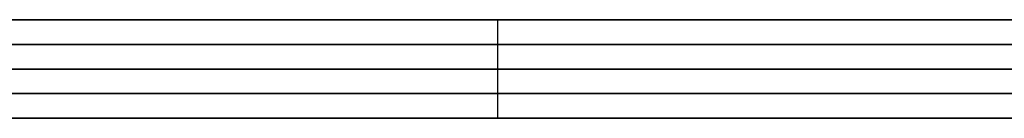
# Model space of a CAD drawing. Header units: millimetres. Extents: x 0 to 350, y 4 to 354.
# Tile 13 of 24: x 11.976 to 13.981, y 19.9 to 20.1. Entities that reach past the tile are written whole.
import ezdxf

# ---------------------------------------------------------------- set-up
doc = ezdxf.new("R2010")
doc.units = ezdxf.units.MM
doc.layers.add('Burl Side Table', color=7, linetype='Continuous', true_color=0x000000)

msp = doc.modelspace()

# ---------------------------------------------------------------- linework, layer by layer
at = {"layer": 'Burl Side Table'}
for p, q in [((15, 20.1, 544.5), (1, 20.1, 544.5)), ((15, 20.1, 55.5), (1, 20.1, 55.5)), ((15, 20.1, 544.5), (1, 20.1, 544.5)), ((15, 20.1, 55.5), (1, 20.1, 55.5)), ((11.7752, 20.1, 89.8947), (11.9765, 20.1, 89.7609)), ((11.8392, 20.1, 578.8533), (12.0368, 20.1, 578.7188)), ((12.0368, 20.1, 21.2812), (11.8392, 20.1, 21.1467)), ((11.8392, 20.1, 578.8533), (12.0368, 20.1, 578.7188)), ((12.0368, 20.1, 21.2812), (11.8392, 20.1, 21.1467)), ((12.1729, 20.1, 510.3798), (11.9765, 20.1, 510.2391)), ((11.9765, 20.1, 89.7609), (12.1729, 20.1, 89.6202)), ((12.1729, 20.1, 510.3798), (11.9765, 20.1, 510.2391)), ((11.9765, 20.1, 89.7609), (12.1729, 20.1, 89.6202)), ((12.0368, 20.1, 578.7188), (12.2297, 20.1, 578.5776)), ((12.2297, 20.1, 21.4224), (12.0368, 20.1, 21.2812)), ((12.0368, 20.1, 578.7188), (12.2297, 20.1, 578.5776)), ((12.2297, 20.1, 21.4224), (12.0368, 20.1, 21.2812)), ((12.3644, 20.1, 510.5272), (12.1729, 20.1, 510.3798)), ((12.1729, 20.1, 89.6202), (12.3644, 20.1, 89.4728)), ((12.3644, 20.1, 510.5272), (12.1729, 20.1, 510.3798)), ((12.1729, 20.1, 89.6202), (12.3644, 20.1, 89.4728)), ((12.2297, 20.1, 578.5776), (12.4176, 20.1, 578.43)), ((12.4176, 20.1, 21.57), (12.2297, 20.1, 21.4224)), ((12.2297, 20.1, 578.5776), (12.4176, 20.1, 578.43)), ((12.4176, 20.1, 21.57), (12.2297, 20.1, 21.4224)), ((12.5507, 20.1, 510.6811), (12.3644, 20.1, 510.5272)), ((12.3644, 20.1, 89.4728), (12.5507, 20.1, 89.3189)), ((12.5507, 20.1, 510.6811), (12.3644, 20.1, 510.5272)), ((12.3644, 20.1, 89.4728), (12.5507, 20.1, 89.3189)), ((12.4176, 20.1, 578.43), (12.6004, 20.1, 578.276)), ((12.6004, 20.1, 21.724), (12.4176, 20.1, 21.57)), ((12.4176, 20.1, 578.43), (12.6004, 20.1, 578.276)), ((12.6004, 20.1, 21.724), (12.4176, 20.1, 21.57)), ((12.7316, 20.1, 510.8413), (12.5507, 20.1, 510.6811)), ((12.5507, 20.1, 89.3189), (12.7316, 20.1, 89.1587)), ((12.7316, 20.1, 510.8413), (12.5507, 20.1, 510.6811)), ((12.5507, 20.1, 89.3189), (12.7316, 20.1, 89.1587)), ((12.6004, 20.1, 578.276), (12.7779, 20.1, 578.1159)), ((12.7779, 20.1, 21.8841), (12.6004, 20.1, 21.724)), ((12.6004, 20.1, 578.276), (12.7779, 20.1, 578.1159)), ((12.7779, 20.1, 21.8841), (12.6004, 20.1, 21.724)), ((12.9068, 20.1, 511.0077), (12.7316, 20.1, 510.8413)), ((12.7316, 20.1, 89.1587), (12.9068, 20.1, 88.9923)), ((12.9068, 20.1, 511.0077), (12.7316, 20.1, 510.8413)), ((12.7316, 20.1, 89.1587), (12.9068, 20.1, 88.9923)), ((12.7779, 20.1, 578.1159), (12.9497, 20.1, 577.9497)), ((12.9497, 20.1, 22.0503), (12.7779, 20.1, 21.8841)), ((12.7779, 20.1, 578.1159), (12.9497, 20.1, 577.9497)), ((12.9497, 20.1, 22.0503), (12.7779, 20.1, 21.8841)), ((13.0762, 20.1, 511.1801), (12.9068, 20.1, 511.0077)), ((12.9068, 20.1, 88.9923), (13.0762, 20.1, 88.8199)), ((13.0762, 20.1, 511.1801), (12.9068, 20.1, 511.0077)), ((12.9068, 20.1, 88.9923), (13.0762, 20.1, 88.8199)), ((12.9497, 20.1, 577.9497), (13.1159, 20.1, 577.7779)), ((12.9497, 20, 577.9497), (12.9497, 20.1, 577.9497)), ((13.1159, 20.1, 22.2221), (12.9497, 20.1, 22.0503)), ((12.9497, 20, 22.0503), (12.9497, 20.1, 22.0503)), ((12.9497, 20.1, 577.9497), (13.1159, 20.1, 577.7779)), ((12.9497, 20, 577.9497), (12.9497, 20.1, 577.9497)), ((13.1159, 20.1, 22.2221), (12.9497, 20.1, 22.0503)), ((12.9497, 20, 22.0503), (12.9497, 20.1, 22.0503)), ((13.2396, 20.1, 511.3581), (13.0762, 20.1, 511.1801)), ((13.0762, 20.1, 88.8199), (13.2396, 20.1, 88.6419)), ((13.2396, 20.1, 511.3581), (13.0762, 20.1, 511.1801)), ((13.0762, 20.1, 88.8199), (13.2396, 20.1, 88.6419)), ((13.1159, 20.1, 577.7779), (13.276, 20.1, 577.6004)), ((13.276, 20.1, 22.3996), (13.1159, 20.1, 22.2221)), ((13.1159, 20.1, 577.7779), (13.276, 20.1, 577.6004)), ((13.276, 20.1, 22.3996), (13.1159, 20.1, 22.2221)), ((13.3967, 20.1, 511.5418), (13.2396, 20.1, 511.3581)), ((13.2396, 20.1, 88.6419), (13.3967, 20.1, 88.4582)), ((13.3967, 20.1, 511.5418), (13.2396, 20.1, 511.3581)), ((13.2396, 20.1, 88.6419), (13.3967, 20.1, 88.4582)), ((13.276, 20.1, 577.6004), (13.43, 20.1, 577.4176)), ((13.43, 20.1, 22.5824), (13.276, 20.1, 22.3996)), ((13.276, 20.1, 577.6004), (13.43, 20.1, 577.4176)), ((13.43, 20.1, 22.5824), (13.276, 20.1, 22.3996)), ((13.5473, 20.1, 511.7307), (13.3967, 20.1, 511.5418)), ((13.3967, 20.1, 88.4582), (13.5473, 20.1, 88.2693)), ((13.5473, 20.1, 511.7307), (13.3967, 20.1, 511.5418)), ((13.3967, 20.1, 88.4582), (13.5473, 20.1, 88.2693)), ((13.43, 20.1, 577.4176), (13.5776, 20.1, 577.2297)), ((13.5776, 20.1, 22.7703), (13.43, 20.1, 22.5824)), ((13.43, 20.1, 577.4176), (13.5776, 20.1, 577.2297)), ((13.5776, 20.1, 22.7703), (13.43, 20.1, 22.5824)), ((13.6914, 20.1, 511.9247), (13.5473, 20.1, 511.7307)), ((13.5473, 20.1, 88.2693), (13.6914, 20.1, 88.0753)), ((13.6914, 20.1, 511.9247), (13.5473, 20.1, 511.7307)), ((13.5473, 20.1, 88.2693), (13.6914, 20.1, 88.0753)), ((13.5776, 20.1, 577.2297), (13.7188, 20.1, 577.0368)), ((13.7188, 20.1, 22.9632), (13.5776, 20.1, 22.7703)), ((13.5776, 20.1, 577.2297), (13.7188, 20.1, 577.0368)), ((13.7188, 20.1, 22.9632), (13.5776, 20.1, 22.7703)), ((13.8287, 20.1, 512.1236), (13.6914, 20.1, 511.9247)), ((13.6914, 20.1, 88.0753), (13.8287, 20.1, 87.8764)), ((13.8287, 20.1, 512.1236), (13.6914, 20.1, 511.9247)), ((13.6914, 20.1, 88.0753), (13.8287, 20.1, 87.8764)), ((13.7188, 20.1, 577.0368), (13.8533, 20.1, 576.8392)), ((13.8533, 20.1, 23.1608), (13.7188, 20.1, 22.9632)), ((13.7188, 20.1, 577.0368), (13.8533, 20.1, 576.8392)), ((13.8533, 20.1, 23.1608), (13.7188, 20.1, 22.9632)), ((13.959, 20.1, 512.3271), (13.8287, 20.1, 512.1236)), ((13.8287, 20.1, 87.8764), (13.959, 20.1, 87.6729)), ((13.959, 20.1, 512.3271), (13.8287, 20.1, 512.1236)), ((13.8287, 20.1, 87.8764), (13.959, 20.1, 87.6729)), ((13.8533, 20.1, 576.8392), (13.9809, 20.1, 576.6371)), ((13.9809, 20.1, 23.3629), (13.8533, 20.1, 23.1608)), ((13.8533, 20.1, 576.8392), (13.9809, 20.1, 576.6371)), ((13.9809, 20.1, 23.3629), (13.8533, 20.1, 23.1608)), ((14.0822, 20.1, 512.5349), (13.959, 20.1, 512.3271)), ((13.959, 20.1, 87.6729), (14.0822, 20.1, 87.4651)), ((14.0822, 20.1, 512.5349), (13.959, 20.1, 512.3271)), ((13.959, 20.1, 87.6729), (14.0822, 20.1, 87.4651)), ((14.1016, 20.1, 23.5692), (13.9809, 20.1, 23.3629)), ((13.9809, 20.1, 576.6371), (14.1016, 20.1, 576.4308)), ((14.1016, 20.1, 23.5692), (13.9809, 20.1, 23.3629)), ((11.7752, 20.05, 89.8947), (11.9765, 20.05, 89.7609)), ((11.8392, 20.05, 578.8533), (12.0368, 20.05, 578.7188)), ((12.0368, 20.05, 21.2812), (11.8392, 20.05, 21.1467)), ((11.8392, 20.05, 578.8533), (12.0368, 20.05, 578.7188)), ((12.0368, 20.05, 21.2812), (11.8392, 20.05, 21.1467)), ((12.1729, 20.05, 510.3798), (11.9765, 20.05, 510.2391)), ((11.9765, 20.05, 89.7609), (12.1729, 20.05, 89.6202)), ((12.1729, 20.05, 510.3798), (11.9765, 20.05, 510.2391)), ((11.9765, 20.05, 89.7609), (12.1729, 20.05, 89.6202)), ((12.0368, 20.05, 578.7188), (12.2297, 20.05, 578.5776)), ((12.2297, 20.05, 21.4224), (12.0368, 20.05, 21.2812)), ((12.0368, 20.05, 578.7188), (12.2297, 20.05, 578.5776)), ((12.2297, 20.05, 21.4224), (12.0368, 20.05, 21.2812)), ((12.3644, 20.05, 510.5272), (12.1729, 20.05, 510.3798)), ((12.1729, 20.05, 89.6202), (12.3644, 20.05, 89.4728)), ((12.3644, 20.05, 510.5272), (12.1729, 20.05, 510.3798)), ((12.1729, 20.05, 89.6202), (12.3644, 20.05, 89.4728)), ((12.2297, 20.05, 578.5776), (12.4176, 20.05, 578.43)), ((12.4176, 20.05, 21.57), (12.2297, 20.05, 21.4224)), ((12.2297, 20.05, 578.5776), (12.4176, 20.05, 578.43)), ((12.4176, 20.05, 21.57), (12.2297, 20.05, 21.4224)), ((12.5507, 20.05, 510.6811), (12.3644, 20.05, 510.5272)), ((12.3644, 20.05, 89.4728), (12.5507, 20.05, 89.3189)), ((12.5507, 20.05, 510.6811), (12.3644, 20.05, 510.5272)), ((12.3644, 20.05, 89.4728), (12.5507, 20.05, 89.3189)), ((12.4176, 20.05, 578.43), (12.6004, 20.05, 578.276)), ((12.6004, 20.05, 21.724), (12.4176, 20.05, 21.57)), ((12.4176, 20.05, 578.43), (12.6004, 20.05, 578.276)), ((12.6004, 20.05, 21.724), (12.4176, 20.05, 21.57)), ((12.7316, 20.05, 510.8413), (12.5507, 20.05, 510.6811)), ((12.5507, 20.05, 89.3189), (12.7316, 20.05, 89.1587)), ((12.7316, 20.05, 510.8413), (12.5507, 20.05, 510.6811)), ((12.5507, 20.05, 89.3189), (12.7316, 20.05, 89.1587)), ((12.6004, 20.05, 578.276), (12.7779, 20.05, 578.1159)), ((12.7779, 20.05, 21.8841), (12.6004, 20.05, 21.724)), ((12.6004, 20.05, 578.276), (12.7779, 20.05, 578.1159)), ((12.7779, 20.05, 21.8841), (12.6004, 20.05, 21.724)), ((12.9068, 20.05, 511.0077), (12.7316, 20.05, 510.8413)), ((12.7316, 20.05, 89.1587), (12.9068, 20.05, 88.9923)), ((12.9068, 20.05, 511.0077), (12.7316, 20.05, 510.8413)), ((12.7316, 20.05, 89.1587), (12.9068, 20.05, 88.9923)), ((12.7779, 20.05, 578.1159), (12.9497, 20.05, 577.9497)), ((12.9497, 20.05, 22.0503), (12.7779, 20.05, 21.8841)), ((12.7779, 20.05, 578.1159), (12.9497, 20.05, 577.9497)), ((12.9497, 20.05, 22.0503), (12.7779, 20.05, 21.8841)), ((13.0762, 20.05, 511.1801), (12.9068, 20.05, 511.0077)), ((12.9068, 20.05, 88.9923), (13.0762, 20.05, 88.8199)), ((13.0762, 20.05, 511.1801), (12.9068, 20.05, 511.0077)), ((12.9068, 20.05, 88.9923), (13.0762, 20.05, 88.8199)), ((12.9497, 20.05, 577.9497), (13.1159, 20.05, 577.7779)), ((13.1159, 20.05, 22.2221), (12.9497, 20.05, 22.0503)), ((12.9497, 20.05, 577.9497), (13.1159, 20.05, 577.7779)), ((13.1159, 20.05, 22.2221), (12.9497, 20.05, 22.0503)), ((13.2396, 20.05, 511.3581), (13.0762, 20.05, 511.1801)), ((13.0762, 20.05, 88.8199), (13.2396, 20.05, 88.6419)), ((13.2396, 20.05, 511.3581), (13.0762, 20.05, 511.1801)), ((13.0762, 20.05, 88.8199), (13.2396, 20.05, 88.6419)), ((13.1159, 20.05, 577.7779), (13.276, 20.05, 577.6004)), ((13.276, 20.05, 22.3996), (13.1159, 20.05, 22.2221)), ((13.1159, 20.05, 577.7779), (13.276, 20.05, 577.6004)), ((13.276, 20.05, 22.3996), (13.1159, 20.05, 22.2221)), ((13.3967, 20.05, 511.5418), (13.2396, 20.05, 511.3581)), ((13.2396, 20.05, 88.6419), (13.3967, 20.05, 88.4582)), ((13.3967, 20.05, 511.5418), (13.2396, 20.05, 511.3581)), ((13.2396, 20.05, 88.6419), (13.3967, 20.05, 88.4582)), ((13.276, 20.05, 577.6004), (13.43, 20.05, 577.4176)), ((13.43, 20.05, 22.5824), (13.276, 20.05, 22.3996)), ((13.276, 20.05, 577.6004), (13.43, 20.05, 577.4176)), ((13.43, 20.05, 22.5824), (13.276, 20.05, 22.3996)), ((13.5473, 20.05, 511.7307), (13.3967, 20.05, 511.5418)), ((13.3967, 20.05, 88.4582), (13.5473, 20.05, 88.2693)), ((13.5473, 20.05, 511.7307), (13.3967, 20.05, 511.5418)), ((13.3967, 20.05, 88.4582), (13.5473, 20.05, 88.2693)), ((13.43, 20.05, 577.4176), (13.5776, 20.05, 577.2297)), ((13.5776, 20.05, 22.7703), (13.43, 20.05, 22.5824)), ((13.43, 20.05, 577.4176), (13.5776, 20.05, 577.2297)), ((13.5776, 20.05, 22.7703), (13.43, 20.05, 22.5824)), ((13.6914, 20.05, 511.9247), (13.5473, 20.05, 511.7307)), ((13.5473, 20.05, 88.2693), (13.6914, 20.05, 88.0753)), ((13.6914, 20.05, 511.9247), (13.5473, 20.05, 511.7307)), ((13.5473, 20.05, 88.2693), (13.6914, 20.05, 88.0753)), ((13.5776, 20.05, 577.2297), (13.7188, 20.05, 577.0368)), ((13.7188, 20.05, 22.9632), (13.5776, 20.05, 22.7703)), ((13.5776, 20.05, 577.2297), (13.7188, 20.05, 577.0368)), ((13.7188, 20.05, 22.9632), (13.5776, 20.05, 22.7703)), ((13.8287, 20.05, 512.1236), (13.6914, 20.05, 511.9247)), ((13.6914, 20.05, 88.0753), (13.8287, 20.05, 87.8764)), ((13.8287, 20.05, 512.1236), (13.6914, 20.05, 511.9247)), ((13.6914, 20.05, 88.0753), (13.8287, 20.05, 87.8764)), ((13.7188, 20.05, 577.0368), (13.8533, 20.05, 576.8392)), ((13.8533, 20.05, 23.1608), (13.7188, 20.05, 22.9632)), ((13.7188, 20.05, 577.0368), (13.8533, 20.05, 576.8392)), ((13.8533, 20.05, 23.1608), (13.7188, 20.05, 22.9632)), ((13.959, 20.05, 512.3271), (13.8287, 20.05, 512.1236)), ((13.8287, 20.05, 87.8764), (13.959, 20.05, 87.6729)), ((13.959, 20.05, 512.3271), (13.8287, 20.05, 512.1236)), ((13.8287, 20.05, 87.8764), (13.959, 20.05, 87.6729)), ((13.8533, 20.05, 576.8392), (13.9809, 20.05, 576.6371)), ((13.9809, 20.05, 23.3629), (13.8533, 20.05, 23.1608)), ((13.8533, 20.05, 576.8392), (13.9809, 20.05, 576.6371)), ((13.9809, 20.05, 23.3629), (13.8533, 20.05, 23.1608)), ((14.0822, 20.05, 512.5349), (13.959, 20.05, 512.3271)), ((13.959, 20.05, 87.6729), (14.0822, 20.05, 87.4651)), ((14.0822, 20.05, 512.5349), (13.959, 20.05, 512.3271)), ((13.959, 20.05, 87.6729), (14.0822, 20.05, 87.4651)), ((14.1016, 20.05, 23.5692), (13.9809, 20.05, 23.3629)), ((13.9809, 20.05, 576.6371), (14.1016, 20.05, 576.4308)), ((14.1016, 20.05, 23.5692), (13.9809, 20.05, 23.3629)), ((0, 20), (16, 20)), ((0, 20, 584), (16, 20, 584)), ((0, 20), (16, 20)), ((16, 20, 16), (0, 20, 16)), ((0, 20, 592), (16, 20, 592)), ((16, 20, 8), (0, 20, 8)), ((0, 20, 300), (16, 20, 300)), ((0, 20), (16, 20)), ((0, 20, 300), (350, 20, 300)), ((0, 20), (16, 20)), ((15, 20, 544.5), (1, 20, 544.5)), ((15, 20, 55.5), (1, 20, 55.5)), ((15, 20, 544.5), (1, 20, 544.5)), ((15, 20, 55.5), (1, 20, 55.5)), ((15, 20, 544.5), (1, 20, 544.5)), ((15, 20, 55.5), (1, 20, 55.5)), ((15, 20, 544.5), (1, 20, 544.5)), ((15, 20, 55.5), (1, 20, 55.5)), ((7.9113, 19.9993, 600), (16, 20, 600)), ((7.9113, 19.9993, 600), (16, 20, 600)), ((7.9113, 19.9993, 600), (16, 20, 600)), ((7.9113, 19.9993, 600), (16, 20, 600)), ((11.7752, 20, 89.8947), (11.9765, 20, 89.7609)), ((11.7752, 20, 89.8947), (11.9765, 20, 89.7609)), ((11.7752, 20, 89.8947), (11.9765, 20, 89.7609)), ((11.7752, 20, 89.8947), (11.9765, 20, 89.7609)), ((11.8392, 20, 578.8533), (12.0368, 20, 578.7188)), ((11.8392, 20, 578.8533), (12.0368, 20, 578.7188)), ((12.0368, 20, 21.2812), (11.8392, 20, 21.1467)), ((12.0368, 20, 21.2812), (11.8392, 20, 21.1467)), ((11.8392, 20, 578.8533), (12.0368, 20, 578.7188)), ((11.8392, 20, 578.8533), (12.0368, 20, 578.7188)), ((12.0368, 20, 21.2812), (11.8392, 20, 21.1467)), ((12.0368, 20, 21.2812), (11.8392, 20, 21.1467)), ((11.8392, 20, 578.8533), (12.0368, 20, 578.7188)), ((12.0368, 20, 21.2812), (11.8392, 20, 21.1467)), ((11.8392, 20, 578.8533), (12.0368, 20, 578.7188)), ((12.0368, 20, 21.2812), (11.8392, 20, 21.1467)), ((12.1729, 20, 510.3798), (11.9765, 20, 510.2391)), ((12.1729, 20, 510.3798), (11.9765, 20, 510.2391)), ((11.9765, 20, 89.7609), (12.1729, 20, 89.6202)), ((11.9765, 20, 89.7609), (12.1729, 20, 89.6202)), ((12.1729, 20, 510.3798), (11.9765, 20, 510.2391)), ((12.1729, 20, 510.3798), (11.9765, 20, 510.2391)), ((11.9765, 20, 89.7609), (12.1729, 20, 89.6202)), ((11.9765, 20, 89.7609), (12.1729, 20, 89.6202)), ((12.1729, 20, 510.3798), (11.9765, 20, 510.2391)), ((11.9765, 20, 89.7609), (12.1729, 20, 89.6202)), ((12.1729, 20, 510.3798), (11.9765, 20, 510.2391)), ((11.9765, 20, 89.7609), (12.1729, 20, 89.6202)), ((12.0368, 20, 578.7188), (12.2297, 20, 578.5776)), ((12.0368, 20, 578.7188), (12.2297, 20, 578.5776)), ((12.2297, 20, 21.4224), (12.0368, 20, 21.2812)), ((12.2297, 20, 21.4224), (12.0368, 20, 21.2812)), ((12.0368, 20, 578.7188), (12.2297, 20, 578.5776)), ((12.0368, 20, 578.7188), (12.2297, 20, 578.5776)), ((12.2297, 20, 21.4224), (12.0368, 20, 21.2812)), ((12.2297, 20, 21.4224), (12.0368, 20, 21.2812)), ((12.0368, 20, 578.7188), (12.2297, 20, 578.5776)), ((12.2297, 20, 21.4224), (12.0368, 20, 21.2812)), ((12.0368, 20, 578.7188), (12.2297, 20, 578.5776)), ((12.2297, 20, 21.4224), (12.0368, 20, 21.2812)), ((12.3644, 20, 510.5272), (12.1729, 20, 510.3798)), ((12.3644, 20, 510.5272), (12.1729, 20, 510.3798)), ((12.1729, 20, 89.6202), (12.3644, 20, 89.4728)), ((12.1729, 20, 89.6202), (12.3644, 20, 89.4728)), ((12.3644, 20, 510.5272), (12.1729, 20, 510.3798)), ((12.3644, 20, 510.5272), (12.1729, 20, 510.3798)), ((12.1729, 20, 89.6202), (12.3644, 20, 89.4728)), ((12.1729, 20, 89.6202), (12.3644, 20, 89.4728)), ((12.3644, 20, 510.5272), (12.1729, 20, 510.3798)), ((12.1729, 20, 89.6202), (12.3644, 20, 89.4728)), ((12.3644, 20, 510.5272), (12.1729, 20, 510.3798)), ((12.1729, 20, 89.6202), (12.3644, 20, 89.4728)), ((12.2297, 20, 578.5776), (12.4176, 20, 578.43)), ((12.2297, 20, 578.5776), (12.4176, 20, 578.43)), ((12.4176, 20, 21.57), (12.2297, 20, 21.4224)), ((12.4176, 20, 21.57), (12.2297, 20, 21.4224)), ((12.2297, 20, 578.5776), (12.4176, 20, 578.43)), ((12.2297, 20, 578.5776), (12.4176, 20, 578.43)), ((12.4176, 20, 21.57), (12.2297, 20, 21.4224)), ((12.4176, 20, 21.57), (12.2297, 20, 21.4224)), ((12.2297, 20, 578.5776), (12.4176, 20, 578.43)), ((12.4176, 20, 21.57), (12.2297, 20, 21.4224)), ((12.2297, 20, 578.5776), (12.4176, 20, 578.43)), ((12.4176, 20, 21.57), (12.2297, 20, 21.4224)), ((12.5507, 20, 510.6811), (12.3644, 20, 510.5272)), ((12.5507, 20, 510.6811), (12.3644, 20, 510.5272)), ((12.3644, 20, 89.4728), (12.5507, 20, 89.3189)), ((12.3644, 20, 89.4728), (12.5507, 20, 89.3189)), ((12.5507, 20, 510.6811), (12.3644, 20, 510.5272)), ((12.5507, 20, 510.6811), (12.3644, 20, 510.5272)), ((12.3644, 20, 89.4728), (12.5507, 20, 89.3189)), ((12.3644, 20, 89.4728), (12.5507, 20, 89.3189)), ((12.5507, 20, 510.6811), (12.3644, 20, 510.5272)), ((12.3644, 20, 89.4728), (12.5507, 20, 89.3189)), ((12.5507, 20, 510.6811), (12.3644, 20, 510.5272)), ((12.3644, 20, 89.4728), (12.5507, 20, 89.3189)), ((12.4176, 20, 578.43), (12.6004, 20, 578.276)), ((12.4176, 20, 578.43), (12.6004, 20, 578.276)), ((12.6004, 20, 21.724), (12.4176, 20, 21.57)), ((12.6004, 20, 21.724), (12.4176, 20, 21.57)), ((12.4176, 20, 578.43), (12.6004, 20, 578.276)), ((12.4176, 20, 578.43), (12.6004, 20, 578.276)), ((12.6004, 20, 21.724), (12.4176, 20, 21.57)), ((12.6004, 20, 21.724), (12.4176, 20, 21.57)), ((12.4176, 20, 578.43), (12.6004, 20, 578.276)), ((12.6004, 20, 21.724), (12.4176, 20, 21.57)), ((12.4176, 20, 578.43), (12.6004, 20, 578.276)), ((12.6004, 20, 21.724), (12.4176, 20, 21.57)), ((12.7316, 20, 510.8413), (12.5507, 20, 510.6811)), ((12.7316, 20, 510.8413), (12.5507, 20, 510.6811)), ((12.5507, 20, 89.3189), (12.7316, 20, 89.1587)), ((12.5507, 20, 89.3189), (12.7316, 20, 89.1587)), ((12.7316, 20, 510.8413), (12.5507, 20, 510.6811)), ((12.7316, 20, 510.8413), (12.5507, 20, 510.6811)), ((12.5507, 20, 89.3189), (12.7316, 20, 89.1587)), ((12.5507, 20, 89.3189), (12.7316, 20, 89.1587)), ((12.7316, 20, 510.8413), (12.5507, 20, 510.6811)), ((12.5507, 20, 89.3189), (12.7316, 20, 89.1587)), ((12.7316, 20, 510.8413), (12.5507, 20, 510.6811)), ((12.5507, 20, 89.3189), (12.7316, 20, 89.1587)), ((12.6004, 20, 578.276), (12.7779, 20, 578.1159)), ((12.6004, 20, 578.276), (12.7779, 20, 578.1159)), ((12.7779, 20, 21.8841), (12.6004, 20, 21.724)), ((12.7779, 20, 21.8841), (12.6004, 20, 21.724)), ((12.6004, 20, 578.276), (12.7779, 20, 578.1159)), ((12.6004, 20, 578.276), (12.7779, 20, 578.1159)), ((12.7779, 20, 21.8841), (12.6004, 20, 21.724)), ((12.7779, 20, 21.8841), (12.6004, 20, 21.724)), ((12.6004, 20, 578.276), (12.7779, 20, 578.1159)), ((12.7779, 20, 21.8841), (12.6004, 20, 21.724)), ((12.6004, 20, 578.276), (12.7779, 20, 578.1159)), ((12.7779, 20, 21.8841), (12.6004, 20, 21.724)), ((12.9068, 20, 511.0077), (12.7316, 20, 510.8413)), ((12.9068, 20, 511.0077), (12.7316, 20, 510.8413)), ((12.7316, 20, 89.1587), (12.9068, 20, 88.9923)), ((12.7316, 20, 89.1587), (12.9068, 20, 88.9923)), ((12.9068, 20, 511.0077), (12.7316, 20, 510.8413)), ((12.9068, 20, 511.0077), (12.7316, 20, 510.8413)), ((12.7316, 20, 89.1587), (12.9068, 20, 88.9923)), ((12.7316, 20, 89.1587), (12.9068, 20, 88.9923)), ((12.9068, 20, 511.0077), (12.7316, 20, 510.8413)), ((12.7316, 20, 89.1587), (12.9068, 20, 88.9923)), ((12.9068, 20, 511.0077), (12.7316, 20, 510.8413)), ((12.7316, 20, 89.1587), (12.9068, 20, 88.9923)), ((12.7779, 20, 578.1159), (12.9497, 20, 577.9497)), ((12.7779, 20, 578.1159), (12.9497, 20, 577.9497)), ((12.9497, 20, 22.0503), (12.7779, 20, 21.8841)), ((12.9497, 20, 22.0503), (12.7779, 20, 21.8841)), ((12.7779, 20, 578.1159), (12.9497, 20, 577.9497)), ((12.7779, 20, 578.1159), (12.9497, 20, 577.9497)), ((12.9497, 20, 22.0503), (12.7779, 20, 21.8841)), ((12.9497, 20, 22.0503), (12.7779, 20, 21.8841)), ((12.7779, 20, 578.1159), (12.9497, 20, 577.9497)), ((12.9497, 20, 22.0503), (12.7779, 20, 21.8841)), ((12.7779, 20, 578.1159), (12.9497, 20, 577.9497)), ((12.9497, 20, 22.0503), (12.7779, 20, 21.8841)), ((13.0762, 20, 511.1801), (12.9068, 20, 511.0077)), ((13.0762, 20, 511.1801), (12.9068, 20, 511.0077)), ((12.9068, 20, 88.9923), (13.0762, 20, 88.8199)), ((12.9068, 20, 88.9923), (13.0762, 20, 88.8199)), ((13.0762, 20, 511.1801), (12.9068, 20, 511.0077)), ((13.0762, 20, 511.1801), (12.9068, 20, 511.0077)), ((12.9068, 20, 88.9923), (13.0762, 20, 88.8199)), ((12.9068, 20, 88.9923), (13.0762, 20, 88.8199)), ((13.0762, 20, 511.1801), (12.9068, 20, 511.0077)), ((12.9068, 20, 88.9923), (13.0762, 20, 88.8199)), ((13.0762, 20, 511.1801), (12.9068, 20, 511.0077)), ((12.9068, 20, 88.9923), (13.0762, 20, 88.8199)), ((12.9497, 20, 577.9497), (13.1159, 20, 577.7779)), ((12.9497, 19.9, 577.9497), (12.9497, 20, 577.9497)), ((12.9497, 20, 577.9497), (13.1159, 20, 577.7779)), ((13.1159, 20, 22.2221), (12.9497, 20, 22.0503)), ((12.9497, 19.9, 22.0503), (12.9497, 20, 22.0503)), ((13.1159, 20, 22.2221), (12.9497, 20, 22.0503)), ((12.9497, 20, 577.9497), (13.1159, 20, 577.7779)), ((12.9497, 20, 577.9497), (13.1159, 20, 577.7779)), ((13.1159, 20, 22.2221), (12.9497, 20, 22.0503)), ((13.1159, 20, 22.2221), (12.9497, 20, 22.0503)), ((12.9497, 20, 577.9497), (13.1159, 20, 577.7779)), ((13.1159, 20, 22.2221), (12.9497, 20, 22.0503)), ((12.9497, 20, 577.9497), (13.1159, 20, 577.7779)), ((12.9497, 19.9, 577.9497), (12.9497, 20, 577.9497)), ((13.1159, 20, 22.2221), (12.9497, 20, 22.0503)), ((12.9497, 19.9, 22.0503), (12.9497, 20, 22.0503)), ((13.2396, 20, 511.3581), (13.0762, 20, 511.1801)), ((13.2396, 20, 511.3581), (13.0762, 20, 511.1801)), ((13.0762, 20, 88.8199), (13.2396, 20, 88.6419)), ((13.0762, 20, 88.8199), (13.2396, 20, 88.6419)), ((13.2396, 20, 511.3581), (13.0762, 20, 511.1801)), ((13.2396, 20, 511.3581), (13.0762, 20, 511.1801)), ((13.0762, 20, 88.8199), (13.2396, 20, 88.6419)), ((13.0762, 20, 88.8199), (13.2396, 20, 88.6419)), ((13.2396, 20, 511.3581), (13.0762, 20, 511.1801)), ((13.0762, 20, 88.8199), (13.2396, 20, 88.6419)), ((13.2396, 20, 511.3581), (13.0762, 20, 511.1801)), ((13.0762, 20, 88.8199), (13.2396, 20, 88.6419)), ((13.1159, 20, 577.7779), (13.276, 20, 577.6004)), ((13.1159, 20, 577.7779), (13.276, 20, 577.6004)), ((13.276, 20, 22.3996), (13.1159, 20, 22.2221)), ((13.276, 20, 22.3996), (13.1159, 20, 22.2221)), ((13.1159, 20, 577.7779), (13.276, 20, 577.6004)), ((13.1159, 20, 577.7779), (13.276, 20, 577.6004)), ((13.276, 20, 22.3996), (13.1159, 20, 22.2221)), ((13.276, 20, 22.3996), (13.1159, 20, 22.2221)), ((13.1159, 20, 577.7779), (13.276, 20, 577.6004)), ((13.276, 20, 22.3996), (13.1159, 20, 22.2221)), ((13.1159, 20, 577.7779), (13.276, 20, 577.6004)), ((13.276, 20, 22.3996), (13.1159, 20, 22.2221)), ((13.3967, 20, 511.5418), (13.2396, 20, 511.3581)), ((13.3967, 20, 511.5418), (13.2396, 20, 511.3581)), ((13.2396, 20, 88.6419), (13.3967, 20, 88.4582)), ((13.2396, 20, 88.6419), (13.3967, 20, 88.4582)), ((13.3967, 20, 511.5418), (13.2396, 20, 511.3581)), ((13.3967, 20, 511.5418), (13.2396, 20, 511.3581)), ((13.2396, 20, 88.6419), (13.3967, 20, 88.4582)), ((13.2396, 20, 88.6419), (13.3967, 20, 88.4582)), ((13.3967, 20, 511.5418), (13.2396, 20, 511.3581)), ((13.2396, 20, 88.6419), (13.3967, 20, 88.4582)), ((13.3967, 20, 511.5418), (13.2396, 20, 511.3581)), ((13.2396, 20, 88.6419), (13.3967, 20, 88.4582)), ((13.276, 20, 577.6004), (13.43, 20, 577.4176)), ((13.276, 20, 577.6004), (13.43, 20, 577.4176)), ((13.43, 20, 22.5824), (13.276, 20, 22.3996)), ((13.43, 20, 22.5824), (13.276, 20, 22.3996)), ((13.276, 20, 577.6004), (13.43, 20, 577.4176)), ((13.276, 20, 577.6004), (13.43, 20, 577.4176)), ((13.43, 20, 22.5824), (13.276, 20, 22.3996)), ((13.43, 20, 22.5824), (13.276, 20, 22.3996)), ((13.276, 20, 577.6004), (13.43, 20, 577.4176)), ((13.43, 20, 22.5824), (13.276, 20, 22.3996)), ((13.276, 20, 577.6004), (13.43, 20, 577.4176)), ((13.43, 20, 22.5824), (13.276, 20, 22.3996)), ((13.5473, 20, 511.7307), (13.3967, 20, 511.5418)), ((13.5473, 20, 511.7307), (13.3967, 20, 511.5418)), ((13.3967, 20, 88.4582), (13.5473, 20, 88.2693)), ((13.3967, 20, 88.4582), (13.5473, 20, 88.2693)), ((13.5473, 20, 511.7307), (13.3967, 20, 511.5418)), ((13.5473, 20, 511.7307), (13.3967, 20, 511.5418)), ((13.3967, 20, 88.4582), (13.5473, 20, 88.2693)), ((13.3967, 20, 88.4582), (13.5473, 20, 88.2693)), ((13.5473, 20, 511.7307), (13.3967, 20, 511.5418)), ((13.3967, 20, 88.4582), (13.5473, 20, 88.2693)), ((13.5473, 20, 511.7307), (13.3967, 20, 511.5418)), ((13.3967, 20, 88.4582), (13.5473, 20, 88.2693)), ((13.43, 20, 577.4176), (13.5776, 20, 577.2297)), ((13.43, 20, 577.4176), (13.5776, 20, 577.2297)), ((13.5776, 20, 22.7703), (13.43, 20, 22.5824)), ((13.5776, 20, 22.7703), (13.43, 20, 22.5824)), ((13.43, 20, 577.4176), (13.5776, 20, 577.2297)), ((13.43, 20, 577.4176), (13.5776, 20, 577.2297)), ((13.5776, 20, 22.7703), (13.43, 20, 22.5824)), ((13.5776, 20, 22.7703), (13.43, 20, 22.5824)), ((13.43, 20, 577.4176), (13.5776, 20, 577.2297)), ((13.5776, 20, 22.7703), (13.43, 20, 22.5824)), ((13.43, 20, 577.4176), (13.5776, 20, 577.2297)), ((13.5776, 20, 22.7703), (13.43, 20, 22.5824)), ((13.6914, 20, 511.9247), (13.5473, 20, 511.7307)), ((13.6914, 20, 511.9247), (13.5473, 20, 511.7307)), ((13.5473, 20, 88.2693), (13.6914, 20, 88.0753)), ((13.5473, 20, 88.2693), (13.6914, 20, 88.0753)), ((13.6914, 20, 511.9247), (13.5473, 20, 511.7307)), ((13.6914, 20, 511.9247), (13.5473, 20, 511.7307)), ((13.5473, 20, 88.2693), (13.6914, 20, 88.0753)), ((13.5473, 20, 88.2693), (13.6914, 20, 88.0753)), ((13.6914, 20, 511.9247), (13.5473, 20, 511.7307)), ((13.5473, 20, 88.2693), (13.6914, 20, 88.0753)), ((13.6914, 20, 511.9247), (13.5473, 20, 511.7307)), ((13.5473, 20, 88.2693), (13.6914, 20, 88.0753)), ((13.5776, 20, 577.2297), (13.7188, 20, 577.0368)), ((13.5776, 20, 577.2297), (13.7188, 20, 577.0368)), ((13.7188, 20, 22.9632), (13.5776, 20, 22.7703)), ((13.7188, 20, 22.9632), (13.5776, 20, 22.7703)), ((13.5776, 20, 577.2297), (13.7188, 20, 577.0368)), ((13.5776, 20, 577.2297), (13.7188, 20, 577.0368)), ((13.7188, 20, 22.9632), (13.5776, 20, 22.7703)), ((13.7188, 20, 22.9632), (13.5776, 20, 22.7703)), ((13.5776, 20, 577.2297), (13.7188, 20, 577.0368)), ((13.7188, 20, 22.9632), (13.5776, 20, 22.7703)), ((13.5776, 20, 577.2297), (13.7188, 20, 577.0368)), ((13.7188, 20, 22.9632), (13.5776, 20, 22.7703)), ((13.8287, 20, 512.1236), (13.6914, 20, 511.9247)), ((13.8287, 20, 512.1236), (13.6914, 20, 511.9247)), ((13.6914, 20, 88.0753), (13.8287, 20, 87.8764)), ((13.6914, 20, 88.0753), (13.8287, 20, 87.8764)), ((13.8287, 20, 512.1236), (13.6914, 20, 511.9247)), ((13.8287, 20, 512.1236), (13.6914, 20, 511.9247)), ((13.6914, 20, 88.0753), (13.8287, 20, 87.8764)), ((13.6914, 20, 88.0753), (13.8287, 20, 87.8764)), ((13.8287, 20, 512.1236), (13.6914, 20, 511.9247)), ((13.6914, 20, 88.0753), (13.8287, 20, 87.8764)), ((13.8287, 20, 512.1236), (13.6914, 20, 511.9247)), ((13.6914, 20, 88.0753), (13.8287, 20, 87.8764)), ((13.7188, 20, 577.0368), (13.8533, 20, 576.8392)), ((13.7188, 20, 577.0368), (13.8533, 20, 576.8392)), ((13.8533, 20, 23.1608), (13.7188, 20, 22.9632)), ((13.8533, 20, 23.1608), (13.7188, 20, 22.9632)), ((13.7188, 20, 577.0368), (13.8533, 20, 576.8392)), ((13.7188, 20, 577.0368), (13.8533, 20, 576.8392)), ((13.8533, 20, 23.1608), (13.7188, 20, 22.9632)), ((13.8533, 20, 23.1608), (13.7188, 20, 22.9632)), ((13.7188, 20, 577.0368), (13.8533, 20, 576.8392)), ((13.8533, 20, 23.1608), (13.7188, 20, 22.9632)), ((13.7188, 20, 577.0368), (13.8533, 20, 576.8392)), ((13.8533, 20, 23.1608), (13.7188, 20, 22.9632)), ((13.959, 20, 512.3271), (13.8287, 20, 512.1236)), ((13.959, 20, 512.3271), (13.8287, 20, 512.1236)), ((13.8287, 20, 87.8764), (13.959, 20, 87.6729)), ((13.8287, 20, 87.8764), (13.959, 20, 87.6729)), ((13.959, 20, 512.3271), (13.8287, 20, 512.1236)), ((13.959, 20, 512.3271), (13.8287, 20, 512.1236)), ((13.8287, 20, 87.8764), (13.959, 20, 87.6729)), ((13.8287, 20, 87.8764), (13.959, 20, 87.6729)), ((13.959, 20, 512.3271), (13.8287, 20, 512.1236)), ((13.8287, 20, 87.8764), (13.959, 20, 87.6729)), ((13.959, 20, 512.3271), (13.8287, 20, 512.1236)), ((13.8287, 20, 87.8764), (13.959, 20, 87.6729)), ((13.8533, 20, 576.8392), (13.9809, 20, 576.6371)), ((13.8533, 20, 576.8392), (13.9809, 20, 576.6371)), ((13.9809, 20, 23.3629), (13.8533, 20, 23.1608)), ((13.9809, 20, 23.3629), (13.8533, 20, 23.1608)), ((13.8533, 20, 576.8392), (13.9809, 20, 576.6371)), ((13.8533, 20, 576.8392), (13.9809, 20, 576.6371)), ((13.9809, 20, 23.3629), (13.8533, 20, 23.1608)), ((13.9809, 20, 23.3629), (13.8533, 20, 23.1608)), ((13.8533, 20, 576.8392), (13.9809, 20, 576.6371)), ((13.9809, 20, 23.3629), (13.8533, 20, 23.1608)), ((13.8533, 20, 576.8392), (13.9809, 20, 576.6371)), ((13.9809, 20, 23.3629), (13.8533, 20, 23.1608)), ((14.0822, 20, 512.5349), (13.959, 20, 512.3271)), ((14.0822, 20, 512.5349), (13.959, 20, 512.3271)), ((13.959, 20, 87.6729), (14.0822, 20, 87.4651)), ((13.959, 20, 87.6729), (14.0822, 20, 87.4651)), ((14.0822, 20, 512.5349), (13.959, 20, 512.3271)), ((14.0822, 20, 512.5349), (13.959, 20, 512.3271)), ((13.959, 20, 87.6729), (14.0822, 20, 87.4651)), ((13.959, 20, 87.6729), (14.0822, 20, 87.4651)), ((14.0822, 20, 512.5349), (13.959, 20, 512.3271)), ((13.959, 20, 87.6729), (14.0822, 20, 87.4651)), ((14.0822, 20, 512.5349), (13.959, 20, 512.3271)), ((13.959, 20, 87.6729), (14.0822, 20, 87.4651)), ((14.1016, 20, 23.5692), (13.9809, 20, 23.3629)), ((14.1016, 20, 23.5692), (13.9809, 20, 23.3629)), ((14.1016, 20, 23.5692), (13.9809, 20, 23.3629)), ((14.1016, 20, 23.5692), (13.9809, 20, 23.3629)), ((13.9809, 20, 576.6371), (14.1016, 20, 576.4308)), ((14.1016, 20, 23.5692), (13.9809, 20, 23.3629)), ((13.9809, 20, 576.6371), (14.1016, 20, 576.4308)), ((14.1016, 20, 23.5692), (13.9809, 20, 23.3629)), ((11.8392, 19.95, 578.8533), (12.0368, 19.95, 578.7188)), ((12.0368, 19.95, 21.2812), (11.8392, 19.95, 21.1467)), ((11.8392, 19.95, 578.8533), (12.0368, 19.95, 578.7188)), ((12.0368, 19.95, 21.2812), (11.8392, 19.95, 21.1467)), ((12.1729, 19.95, 510.3798), (11.9765, 19.95, 510.2391)), ((11.9765, 19.95, 89.7609), (12.1729, 19.95, 89.6202)), ((12.1729, 19.95, 510.3798), (11.9765, 19.95, 510.2391)), ((11.9765, 19.95, 89.7609), (12.1729, 19.95, 89.6202)), ((12.0368, 19.95, 578.7188), (12.2297, 19.95, 578.5776)), ((12.2297, 19.95, 21.4224), (12.0368, 19.95, 21.2812)), ((12.0368, 19.95, 578.7188), (12.2297, 19.95, 578.5776)), ((12.2297, 19.95, 21.4224), (12.0368, 19.95, 21.2812)), ((12.3644, 19.95, 510.5272), (12.1729, 19.95, 510.3798)), ((12.1729, 19.95, 89.6202), (12.3644, 19.95, 89.4728)), ((12.3644, 19.95, 510.5272), (12.1729, 19.95, 510.3798)), ((12.1729, 19.95, 89.6202), (12.3644, 19.95, 89.4728)), ((12.2297, 19.95, 578.5776), (12.4176, 19.95, 578.43)), ((12.4176, 19.95, 21.57), (12.2297, 19.95, 21.4224)), ((12.2297, 19.95, 578.5776), (12.4176, 19.95, 578.43)), ((12.4176, 19.95, 21.57), (12.2297, 19.95, 21.4224)), ((12.5507, 19.95, 510.6811), (12.3644, 19.95, 510.5272)), ((12.3644, 19.95, 89.4728), (12.5507, 19.95, 89.3189)), ((12.5507, 19.95, 510.6811), (12.3644, 19.95, 510.5272)), ((12.3644, 19.95, 89.4728), (12.5507, 19.95, 89.3189)), ((12.4176, 19.95, 578.43), (12.6004, 19.95, 578.276)), ((12.6004, 19.95, 21.724), (12.4176, 19.95, 21.57)), ((12.4176, 19.95, 578.43), (12.6004, 19.95, 578.276)), ((12.6004, 19.95, 21.724), (12.4176, 19.95, 21.57)), ((12.7316, 19.95, 510.8413), (12.5507, 19.95, 510.6811)), ((12.5507, 19.95, 89.3189), (12.7316, 19.95, 89.1587)), ((12.7316, 19.95, 510.8413), (12.5507, 19.95, 510.6811)), ((12.5507, 19.95, 89.3189), (12.7316, 19.95, 89.1587)), ((12.6004, 19.95, 578.276), (12.7779, 19.95, 578.1159)), ((12.7779, 19.95, 21.8841), (12.6004, 19.95, 21.724)), ((12.6004, 19.95, 578.276), (12.7779, 19.95, 578.1159)), ((12.7779, 19.95, 21.8841), (12.6004, 19.95, 21.724)), ((12.9068, 19.95, 511.0077), (12.7316, 19.95, 510.8413)), ((12.7316, 19.95, 89.1587), (12.9068, 19.95, 88.9923)), ((12.9068, 19.95, 511.0077), (12.7316, 19.95, 510.8413)), ((12.7316, 19.95, 89.1587), (12.9068, 19.95, 88.9923)), ((12.7779, 19.95, 578.1159), (12.9497, 19.95, 577.9497)), ((12.9497, 19.95, 22.0503), (12.7779, 19.95, 21.8841)), ((12.7779, 19.95, 578.1159), (12.9497, 19.95, 577.9497)), ((12.9497, 19.95, 22.0503), (12.7779, 19.95, 21.8841)), ((13.0762, 19.95, 511.1801), (12.9068, 19.95, 511.0077)), ((12.9068, 19.95, 88.9923), (13.0762, 19.95, 88.8199)), ((13.0762, 19.95, 511.1801), (12.9068, 19.95, 511.0077)), ((12.9068, 19.95, 88.9923), (13.0762, 19.95, 88.8199)), ((12.9497, 19.95, 577.9497), (13.1159, 19.95, 577.7779)), ((13.1159, 19.95, 22.2221), (12.9497, 19.95, 22.0503)), ((12.9497, 19.95, 577.9497), (13.1159, 19.95, 577.7779)), ((13.1159, 19.95, 22.2221), (12.9497, 19.95, 22.0503)), ((13.2396, 19.95, 511.3581), (13.0762, 19.95, 511.1801)), ((13.0762, 19.95, 88.8199), (13.2396, 19.95, 88.6419)), ((13.2396, 19.95, 511.3581), (13.0762, 19.95, 511.1801)), ((13.0762, 19.95, 88.8199), (13.2396, 19.95, 88.6419)), ((13.1159, 19.95, 577.7779), (13.276, 19.95, 577.6004)), ((13.276, 19.95, 22.3996), (13.1159, 19.95, 22.2221)), ((13.1159, 19.95, 577.7779), (13.276, 19.95, 577.6004)), ((13.276, 19.95, 22.3996), (13.1159, 19.95, 22.2221)), ((13.3967, 19.95, 511.5418), (13.2396, 19.95, 511.3581)), ((13.2396, 19.95, 88.6419), (13.3967, 19.95, 88.4582)), ((13.3967, 19.95, 511.5418), (13.2396, 19.95, 511.3581)), ((13.2396, 19.95, 88.6419), (13.3967, 19.95, 88.4582)), ((13.276, 19.95, 577.6004), (13.43, 19.95, 577.4176)), ((13.43, 19.95, 22.5824), (13.276, 19.95, 22.3996)), ((13.276, 19.95, 577.6004), (13.43, 19.95, 577.4176)), ((13.43, 19.95, 22.5824), (13.276, 19.95, 22.3996)), ((13.5473, 19.95, 511.7307), (13.3967, 19.95, 511.5418)), ((13.3967, 19.95, 88.4582), (13.5473, 19.95, 88.2693)), ((13.5473, 19.95, 511.7307), (13.3967, 19.95, 511.5418)), ((13.3967, 19.95, 88.4582), (13.5473, 19.95, 88.2693)), ((13.43, 19.95, 577.4176), (13.5776, 19.95, 577.2297)), ((13.5776, 19.95, 22.7703), (13.43, 19.95, 22.5824)), ((13.43, 19.95, 577.4176), (13.5776, 19.95, 577.2297)), ((13.5776, 19.95, 22.7703), (13.43, 19.95, 22.5824)), ((13.6914, 19.95, 511.9247), (13.5473, 19.95, 511.7307)), ((13.5473, 19.95, 88.2693), (13.6914, 19.95, 88.0753)), ((13.6914, 19.95, 511.9247), (13.5473, 19.95, 511.7307)), ((13.5473, 19.95, 88.2693), (13.6914, 19.95, 88.0753)), ((13.5776, 19.95, 577.2297), (13.7188, 19.95, 577.0368)), ((13.7188, 19.95, 22.9632), (13.5776, 19.95, 22.7703)), ((13.5776, 19.95, 577.2297), (13.7188, 19.95, 577.0368)), ((13.7188, 19.95, 22.9632), (13.5776, 19.95, 22.7703)), ((13.8287, 19.95, 512.1236), (13.6914, 19.95, 511.9247)), ((13.6914, 19.95, 88.0753), (13.8287, 19.95, 87.8764)), ((13.8287, 19.95, 512.1236), (13.6914, 19.95, 511.9247)), ((13.6914, 19.95, 88.0753), (13.8287, 19.95, 87.8764)), ((13.7188, 19.95, 577.0368), (13.8533, 19.95, 576.8392)), ((13.8533, 19.95, 23.1608), (13.7188, 19.95, 22.9632)), ((13.7188, 19.95, 577.0368), (13.8533, 19.95, 576.8392)), ((13.8533, 19.95, 23.1608), (13.7188, 19.95, 22.9632)), ((13.959, 19.95, 512.3271), (13.8287, 19.95, 512.1236)), ((13.8287, 19.95, 87.8764), (13.959, 19.95, 87.6729)), ((13.959, 19.95, 512.3271), (13.8287, 19.95, 512.1236)), ((13.8287, 19.95, 87.8764), (13.959, 19.95, 87.6729)), ((13.8533, 19.95, 576.8392), (13.9809, 19.95, 576.6371)), ((13.9809, 19.95, 23.3629), (13.8533, 19.95, 23.1608)), ((13.8533, 19.95, 576.8392), (13.9809, 19.95, 576.6371)), ((13.9809, 19.95, 23.3629), (13.8533, 19.95, 23.1608)), ((14.0822, 19.95, 512.5349), (13.959, 19.95, 512.3271)), ((13.959, 19.95, 87.6729), (14.0822, 19.95, 87.4651)), ((14.0822, 19.95, 512.5349), (13.959, 19.95, 512.3271)), ((13.959, 19.95, 87.6729), (14.0822, 19.95, 87.4651)), ((13.9809, 19.95, 576.6371), (14.1016, 19.95, 576.4308)), ((14.1016, 19.95, 23.5692), (13.9809, 19.95, 23.3629)), ((13.9809, 19.95, 576.6371), (14.1016, 19.95, 576.4308)), ((14.1016, 19.95, 23.5692), (13.9809, 19.95, 23.3629)), ((15, 19.9, 544.5), (1, 19.9, 544.5)), ((15, 19.9, 55.5), (1, 19.9, 55.5)), ((15, 19.9, 544.5), (1, 19.9, 544.5)), ((15, 19.9, 55.5), (1, 19.9, 55.5)), ((11.8392, 19.9, 578.8533), (12.0368, 19.9, 578.7188)), ((12.0368, 19.9, 21.2812), (11.8392, 19.9, 21.1467)), ((11.8392, 19.9, 578.8533), (12.0368, 19.9, 578.7188)), ((12.0368, 19.9, 21.2812), (11.8392, 19.9, 21.1467)), ((12.1729, 19.9, 510.3798), (11.9765, 19.9, 510.2391)), ((11.9765, 19.9, 89.7609), (12.1729, 19.9, 89.6202)), ((12.1729, 19.9, 510.3798), (11.9765, 19.9, 510.2391)), ((11.9765, 19.9, 89.7609), (12.1729, 19.9, 89.6202)), ((12.0368, 19.9, 578.7188), (12.2297, 19.9, 578.5776)), ((12.2297, 19.9, 21.4224), (12.0368, 19.9, 21.2812)), ((12.0368, 19.9, 578.7188), (12.2297, 19.9, 578.5776)), ((12.2297, 19.9, 21.4224), (12.0368, 19.9, 21.2812)), ((12.3644, 19.9, 510.5272), (12.1729, 19.9, 510.3798)), ((12.1729, 19.9, 89.6202), (12.3644, 19.9, 89.4728)), ((12.3644, 19.9, 510.5272), (12.1729, 19.9, 510.3798)), ((12.1729, 19.9, 89.6202), (12.3644, 19.9, 89.4728)), ((12.2297, 19.9, 578.5776), (12.4176, 19.9, 578.43)), ((12.4176, 19.9, 21.57), (12.2297, 19.9, 21.4224)), ((12.2297, 19.9, 578.5776), (12.4176, 19.9, 578.43)), ((12.4176, 19.9, 21.57), (12.2297, 19.9, 21.4224)), ((12.5507, 19.9, 510.6811), (12.3644, 19.9, 510.5272)), ((12.3644, 19.9, 89.4728), (12.5507, 19.9, 89.3189)), ((12.5507, 19.9, 510.6811), (12.3644, 19.9, 510.5272)), ((12.3644, 19.9, 89.4728), (12.5507, 19.9, 89.3189)), ((12.4176, 19.9, 578.43), (12.6004, 19.9, 578.276)), ((12.6004, 19.9, 21.724), (12.4176, 19.9, 21.57)), ((12.4176, 19.9, 578.43), (12.6004, 19.9, 578.276)), ((12.6004, 19.9, 21.724), (12.4176, 19.9, 21.57)), ((12.7316, 19.9, 510.8413), (12.5507, 19.9, 510.6811)), ((12.5507, 19.9, 89.3189), (12.7316, 19.9, 89.1587)), ((12.7316, 19.9, 510.8413), (12.5507, 19.9, 510.6811)), ((12.5507, 19.9, 89.3189), (12.7316, 19.9, 89.1587)), ((12.6004, 19.9, 578.276), (12.7779, 19.9, 578.1159)), ((12.7779, 19.9, 21.8841), (12.6004, 19.9, 21.724)), ((12.6004, 19.9, 578.276), (12.7779, 19.9, 578.1159)), ((12.7779, 19.9, 21.8841), (12.6004, 19.9, 21.724)), ((12.9068, 19.9, 511.0077), (12.7316, 19.9, 510.8413)), ((12.7316, 19.9, 89.1587), (12.9068, 19.9, 88.9923)), ((12.9068, 19.9, 511.0077), (12.7316, 19.9, 510.8413)), ((12.7316, 19.9, 89.1587), (12.9068, 19.9, 88.9923)), ((12.7779, 19.9, 578.1159), (12.9497, 19.9, 577.9497)), ((12.9497, 19.9, 22.0503), (12.7779, 19.9, 21.8841)), ((12.7779, 19.9, 578.1159), (12.9497, 19.9, 577.9497)), ((12.9497, 19.9, 22.0503), (12.7779, 19.9, 21.8841)), ((13.0762, 19.9, 511.1801), (12.9068, 19.9, 511.0077)), ((12.9068, 19.9, 88.9923), (13.0762, 19.9, 88.8199)), ((13.0762, 19.9, 511.1801), (12.9068, 19.9, 511.0077)), ((12.9068, 19.9, 88.9923), (13.0762, 19.9, 88.8199)), ((12.9497, 19.9, 577.9497), (13.1159, 19.9, 577.7779)), ((13.1159, 19.9, 22.2221), (12.9497, 19.9, 22.0503)), ((12.9497, 19.9, 577.9497), (13.1159, 19.9, 577.7779)), ((13.1159, 19.9, 22.2221), (12.9497, 19.9, 22.0503)), ((13.2396, 19.9, 511.3581), (13.0762, 19.9, 511.1801)), ((13.0762, 19.9, 88.8199), (13.2396, 19.9, 88.6419)), ((13.2396, 19.9, 511.3581), (13.0762, 19.9, 511.1801)), ((13.0762, 19.9, 88.8199), (13.2396, 19.9, 88.6419)), ((13.1159, 19.9, 577.7779), (13.276, 19.9, 577.6004)), ((13.276, 19.9, 22.3996), (13.1159, 19.9, 22.2221)), ((13.1159, 19.9, 577.7779), (13.276, 19.9, 577.6004)), ((13.276, 19.9, 22.3996), (13.1159, 19.9, 22.2221)), ((13.3967, 19.9, 511.5418), (13.2396, 19.9, 511.3581)), ((13.2396, 19.9, 88.6419), (13.3967, 19.9, 88.4582)), ((13.3967, 19.9, 511.5418), (13.2396, 19.9, 511.3581)), ((13.2396, 19.9, 88.6419), (13.3967, 19.9, 88.4582)), ((13.276, 19.9, 577.6004), (13.43, 19.9, 577.4176)), ((13.43, 19.9, 22.5824), (13.276, 19.9, 22.3996)), ((13.276, 19.9, 577.6004), (13.43, 19.9, 577.4176)), ((13.43, 19.9, 22.5824), (13.276, 19.9, 22.3996)), ((13.5473, 19.9, 511.7307), (13.3967, 19.9, 511.5418)), ((13.3967, 19.9, 88.4582), (13.5473, 19.9, 88.2693)), ((13.5473, 19.9, 511.7307), (13.3967, 19.9, 511.5418)), ((13.3967, 19.9, 88.4582), (13.5473, 19.9, 88.2693)), ((13.43, 19.9, 577.4176), (13.5776, 19.9, 577.2297)), ((13.5776, 19.9, 22.7703), (13.43, 19.9, 22.5824)), ((13.43, 19.9, 577.4176), (13.5776, 19.9, 577.2297)), ((13.5776, 19.9, 22.7703), (13.43, 19.9, 22.5824)), ((13.6914, 19.9, 511.9247), (13.5473, 19.9, 511.7307)), ((13.5473, 19.9, 88.2693), (13.6914, 19.9, 88.0753)), ((13.6914, 19.9, 511.9247), (13.5473, 19.9, 511.7307)), ((13.5473, 19.9, 88.2693), (13.6914, 19.9, 88.0753)), ((13.5776, 19.9, 577.2297), (13.7188, 19.9, 577.0368)), ((13.7188, 19.9, 22.9632), (13.5776, 19.9, 22.7703)), ((13.5776, 19.9, 577.2297), (13.7188, 19.9, 577.0368)), ((13.7188, 19.9, 22.9632), (13.5776, 19.9, 22.7703)), ((13.8287, 19.9, 512.1236), (13.6914, 19.9, 511.9247)), ((13.6914, 19.9, 88.0753), (13.8287, 19.9, 87.8764)), ((13.8287, 19.9, 512.1236), (13.6914, 19.9, 511.9247)), ((13.6914, 19.9, 88.0753), (13.8287, 19.9, 87.8764)), ((13.7188, 19.9, 577.0368), (13.8533, 19.9, 576.8392)), ((13.8533, 19.9, 23.1608), (13.7188, 19.9, 22.9632)), ((13.7188, 19.9, 577.0368), (13.8533, 19.9, 576.8392)), ((13.8533, 19.9, 23.1608), (13.7188, 19.9, 22.9632)), ((13.959, 19.9, 512.3271), (13.8287, 19.9, 512.1236)), ((13.8287, 19.9, 87.8764), (13.959, 19.9, 87.6729)), ((13.959, 19.9, 512.3271), (13.8287, 19.9, 512.1236)), ((13.8287, 19.9, 87.8764), (13.959, 19.9, 87.6729)), ((13.8533, 19.9, 576.8392), (13.9809, 19.9, 576.6371)), ((13.9809, 19.9, 23.3629), (13.8533, 19.9, 23.1608)), ((13.8533, 19.9, 576.8392), (13.9809, 19.9, 576.6371)), ((13.9809, 19.9, 23.3629), (13.8533, 19.9, 23.1608)), ((14.0822, 19.9, 512.5349), (13.959, 19.9, 512.3271)), ((13.959, 19.9, 87.6729), (14.0822, 19.9, 87.4651)), ((14.0822, 19.9, 512.5349), (13.959, 19.9, 512.3271)), ((13.959, 19.9, 87.6729), (14.0822, 19.9, 87.4651)), ((13.9809, 19.9, 576.6371), (14.1016, 19.9, 576.4308)), ((14.1016, 19.9, 23.5692), (13.9809, 19.9, 23.3629)), ((13.9809, 19.9, 576.6371), (14.1016, 19.9, 576.4308)), ((14.1016, 19.9, 23.5692), (13.9809, 19.9, 23.3629))]:
    msp.add_line(p, q, dxfattribs=at)

doc.saveas('drawing.dxf')
